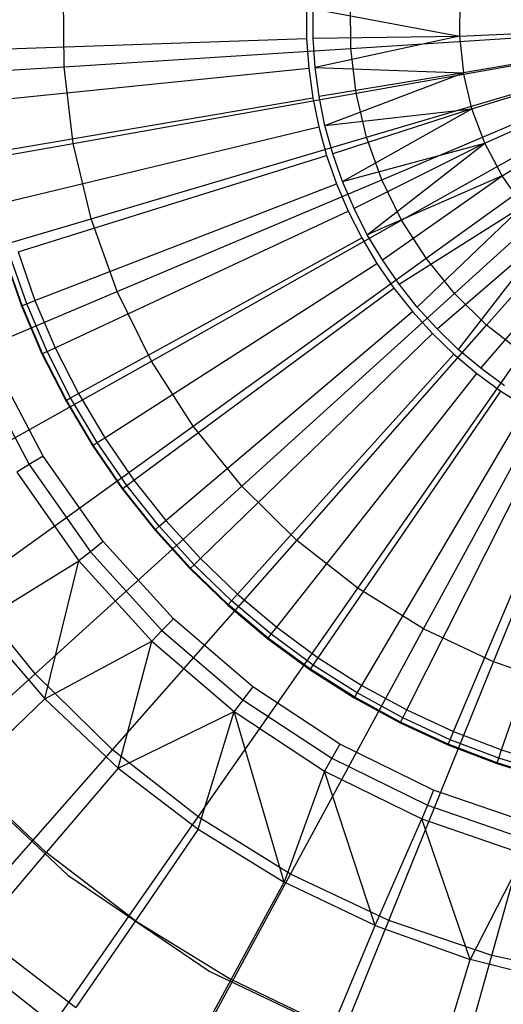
# Model space of a CAD drawing. Extents: x -91 to 91, y -91 to 262.
# Tile 160 of 256: x -7.01 to -2.39, y -9.39 to 0.03. Entities that reach past the tile are written whole.
import ezdxf

# ---------------------------------------------------------------- set-up
doc = ezdxf.new("R2010")
doc.units = 0
doc.header["$LTSCALE"] = 25.4
doc.layers.get('0').update_dxf_attribs({"linetype": 'CONTINUOUS'})

# ---------------------------------------------------------------- blocks, each defined once
blk = doc.blocks.new('ETE0_STL_1')
at = {"color": 0}
for p, q in [((-6.5862, -0.421, 242.7014), (-6.5919, 0.3191, 242.7014)), ((-6.5862, -0.421, 242.7014), (-6.5919, 0.3191, 242.7014)), ((-2.8001, 0.2239, 138.103), (-2.8061, -0.1288, 138.103)), ((-2.8001, 0.2239, 138.103), (-2.8061, -0.1288, 138.103)), ((-4.267, 0.1351, 138.2782), (-4.2665, -0.1502, 138.2782)), ((-4.2049, -0.148, 138.2463), (-4.2054, 0.1332, 138.2463)), ((-4.2054, 0.1332, 138.2463), (-2.8061, -0.1288, 138.103)), ((-4.2054, 0.1332, 138.2463), (-2.8061, -0.1288, 138.103)), ((-3.8453, -0.2458, 243.1006), (-3.8486, 0.1863, 243.1006)), ((-3.8453, -0.2458, 243.1006), (-3.8486, 0.1863, 243.1006)), ((-3.8453, -0.2458, 243.1006), (-1.1837, -0.0757, 243.2498)), ((-3.8453, -0.2458, 243.1006), (-1.1837, -0.0757, 243.2498)), ((-2.8061, -0.1288, 138.103), (-1.4042, -0.0645, 138.0211)), ((-2.8061, -0.1288, 138.103), (-1.4042, -0.0645, 138.0211)), ((-7.3564, -0.2589, 141.6751), (-4.2665, -0.1502, 138.2782)), ((-7.3564, -0.2589, 141.6751), (-4.2665, -0.1502, 138.2782)), ((-4.2665, -0.1502, 138.2782), (-4.2469, -0.4348, 138.2782)), ((-4.2049, -0.148, 138.2463), (-2.8061, -0.1288, 138.103)), ((-4.2049, -0.148, 138.2463), (-2.8061, -0.1288, 138.103)), ((-4.1857, -0.4285, 138.2463), (-4.2049, -0.148, 138.2463)), ((-2.8061, -0.1288, 138.103), (-4.1857, -0.4285, 138.2463)), ((-2.8061, -0.1288, 138.103), (-4.1857, -0.4285, 138.2463)), ((-2.8061, -0.1288, 138.103), (-2.7678, -0.4795, 138.103)), ((-2.8061, -0.1288, 138.103), (-2.7678, -0.4795, 138.103)), ((-6.5862, -0.421, 242.7014), (-3.8453, -0.2458, 243.1006)), ((-6.5862, -0.421, 242.7014), (-3.8453, -0.2458, 243.1006)), ((-3.7936, -0.6748, 243.1006), (-3.8453, -0.2458, 243.1006)), ((-3.7936, -0.6748, 243.1006), (-3.8453, -0.2458, 243.1006)), ((-3.7936, -0.6748, 243.1006), (-1.1678, -0.2077, 243.2498)), ((-3.7936, -0.6748, 243.1006), (-1.1678, -0.2077, 243.2498)), ((-1.385, -0.24, 138.0211), (-2.7678, -0.4795, 138.103)), ((-1.385, -0.24, 138.0211), (-2.7678, -0.4795, 138.103)), ((-3.6942, -1.0953, 243.1006), (-1.1372, -0.3372, 243.2498)), ((-3.6942, -1.0953, 243.1006), (-1.1372, -0.3372, 243.2498)), ((-9.2488, -0.5912, 242.0615), (-6.5862, -0.421, 242.7014)), ((-9.2488, -0.5912, 242.0615), (-6.5862, -0.421, 242.7014)), ((-7.3227, -0.7497, 141.6751), (-4.2469, -0.4348, 138.2782)), ((-7.3227, -0.7497, 141.6751), (-4.2469, -0.4348, 138.2782)), ((-6.4976, -1.1557, 242.7014), (-6.5862, -0.421, 242.7014)), ((-6.4976, -1.1557, 242.7014), (-6.5862, -0.421, 242.7014)), ((-4.2469, -0.4348, 138.2782), (-4.2084, -0.7175, 138.2782)), ((-4.1477, -0.7072, 138.2463), (-4.1857, -0.4285, 138.2463)), ((-4.1857, -0.4285, 138.2463), (-2.7678, -0.4795, 138.103)), ((-4.1857, -0.4285, 138.2463), (-2.7678, -0.4795, 138.103)), ((-3.5483, -1.502, 243.1006), (-1.0923, -0.4624, 243.2498)), ((-3.5483, -1.502, 243.1006), (-1.0923, -0.4624, 243.2498)), ((-2.6859, -0.8226, 138.103), (-1.344, -0.4116, 138.0211)), ((-2.6859, -0.8226, 138.103), (-1.344, -0.4116, 138.0211)), ((-2.7678, -0.4795, 138.103), (-4.1477, -0.7072, 138.2463)), ((-2.7678, -0.4795, 138.103), (-4.1477, -0.7072, 138.2463)), ((-4.0912, -0.9826, 138.2463), (-2.7678, -0.4795, 138.103)), ((-4.0912, -0.9826, 138.2463), (-2.7678, -0.4795, 138.103)), ((-2.6859, -0.8226, 138.103), (-2.7678, -0.4795, 138.103)), ((-2.6859, -0.8226, 138.103), (-2.7678, -0.4795, 138.103)), ((-3.3579, -1.8899, 243.1006), (-1.0337, -0.5818, 243.2498)), ((-3.3579, -1.8899, 243.1006), (-1.0337, -0.5818, 243.2498)), ((-2.5616, -1.1528, 138.103), (-1.2818, -0.5769, 138.0211)), ((-2.5616, -1.1528, 138.103), (-1.2818, -0.5769, 138.0211)), ((-7.2563, -1.2371, 141.6751), (-4.2084, -0.7175, 138.2782)), ((-7.2563, -1.2371, 141.6751), (-4.2084, -0.7175, 138.2782)), ((-6.4976, -1.1557, 242.7014), (-3.7936, -0.6748, 243.1006)), ((-6.4976, -1.1557, 242.7014), (-3.7936, -0.6748, 243.1006)), ((-4.2084, -0.7175, 138.2782), (-4.1511, -0.997, 138.2782)), ((-4.0912, -0.9826, 138.2463), (-4.1477, -0.7072, 138.2463)), ((-3.6942, -1.0953, 243.1006), (-3.7936, -0.6748, 243.1006)), ((-3.6942, -1.0953, 243.1006), (-3.7936, -0.6748, 243.1006)), ((-3.1251, -2.2539, 243.1006), (-0.962, -0.6938, 243.2498)), ((-3.1251, -2.2539, 243.1006), (-0.962, -0.6938, 243.2498)), ((-2.397, -1.4648, 138.103), (-1.1994, -0.733, 138.0211)), ((-2.397, -1.4648, 138.103), (-1.1994, -0.733, 138.0211)), ((-4.0912, -0.9826, 138.2463), (-2.6859, -0.8226, 138.103)), ((-4.0912, -0.9826, 138.2463), (-2.6859, -0.8226, 138.103)), ((-2.6859, -0.8226, 138.103), (-4.0164, -1.2537, 138.2463)), ((-2.6859, -0.8226, 138.103), (-4.0164, -1.2537, 138.2463)), ((-3.9237, -1.5191, 138.2463), (-2.6859, -0.8226, 138.103)), ((-3.9237, -1.5191, 138.2463), (-2.6859, -0.8226, 138.103)), ((-0.8783, -0.7972, 243.2498), (-2.8531, -2.5897, 243.1006)), ((-0.8783, -0.7972, 243.2498), (-2.8531, -2.5897, 243.1006)), ((-2.5616, -1.1528, 138.103), (-2.6859, -0.8226, 138.103)), ((-2.5616, -1.1528, 138.103), (-2.6859, -0.8226, 138.103)), ((-2.5452, -2.8928, 243.1006), (-0.7835, -0.8905, 243.2498)), ((-2.5452, -2.8928, 243.1006), (-0.7835, -0.8905, 243.2498)), ((-7.1574, -1.719, 141.6751), (-4.1511, -0.997, 138.2782)), ((-7.1574, -1.719, 141.6751), (-4.1511, -0.997, 138.2782)), ((-4.1511, -0.997, 138.2782), (-4.0752, -1.272, 138.2782)), ((-4.0164, -1.2537, 138.2463), (-4.0912, -0.9826, 138.2463)), ((-6.3274, -1.876, 242.7014), (-3.6942, -1.0953, 243.1006)), ((-6.3274, -1.876, 242.7014), (-3.6942, -1.0953, 243.1006)), ((-3.5483, -1.502, 243.1006), (-3.6942, -1.0953, 243.1006)), ((-3.5483, -1.502, 243.1006), (-3.6942, -1.0953, 243.1006)), ((-9.1244, -1.623, 242.0615), (-6.4976, -1.1557, 242.7014)), ((-9.1244, -1.623, 242.0615), (-6.4976, -1.1557, 242.7014)), ((-6.3274, -1.876, 242.7014), (-6.4976, -1.1557, 242.7014)), ((-6.3274, -1.876, 242.7014), (-6.4976, -1.1557, 242.7014)), ((-3.9237, -1.5191, 138.2463), (-2.5616, -1.1528, 138.103)), ((-3.9237, -1.5191, 138.2463), (-2.5616, -1.1528, 138.103)), ((-2.5616, -1.1528, 138.103), (-3.8135, -1.7778, 138.2463)), ((-2.5616, -1.1528, 138.103), (-3.8135, -1.7778, 138.2463)), ((-3.6862, -2.0286, 138.2463), (-2.5616, -1.1528, 138.103)), ((-3.6862, -2.0286, 138.2463), (-2.5616, -1.1528, 138.103)), ((-2.397, -1.4648, 138.103), (-2.5616, -1.1528, 138.103)), ((-2.397, -1.4648, 138.103), (-2.5616, -1.1528, 138.103)), ((-7.0266, -2.1933, 141.6751), (-4.0752, -1.272, 138.2782)), ((-7.0266, -2.1933, 141.6751), (-4.0752, -1.272, 138.2782)), ((-4.0752, -1.272, 138.2782), (-3.9812, -1.5414, 138.2782)), ((-3.9237, -1.5191, 138.2463), (-4.0164, -1.2537, 138.2463)), ((-6.0776, -2.5726, 242.7014), (-3.5483, -1.502, 243.1006)), ((-6.0776, -2.5726, 242.7014), (-3.5483, -1.502, 243.1006)), ((-2.397, -1.4648, 138.103), (-3.6862, -2.0286, 138.2463)), ((-2.397, -1.4648, 138.103), (-3.6862, -2.0286, 138.2463)), ((-3.3579, -1.8899, 243.1006), (-3.5483, -1.502, 243.1006)), ((-3.3579, -1.8899, 243.1006), (-3.5483, -1.502, 243.1006)), ((-3.5425, -2.2703, 138.2463), (-2.397, -1.4648, 138.103)), ((-3.5425, -2.2703, 138.2463), (-2.397, -1.4648, 138.103)), ((-2.1945, -1.7536, 138.103), (-2.397, -1.4648, 138.103)), ((-2.1945, -1.7536, 138.103), (-2.397, -1.4648, 138.103)), ((-6.8644, -2.6577, 141.6751), (-3.9812, -1.5414, 138.2782)), ((-6.8644, -2.6577, 141.6751), (-3.9812, -1.5414, 138.2782)), ((-3.9812, -1.5414, 138.2782), (-3.8693, -1.8039, 138.2782)), ((-3.8135, -1.7778, 138.2463), (-3.9237, -1.5191, 138.2463)), ((-3.6862, -2.0286, 138.2463), (-3.8135, -1.7778, 138.2463)), ((-3.383, -2.5018, 138.2463), (-2.1945, -1.7536, 138.103)), ((-3.383, -2.5018, 138.2463), (-2.1945, -1.7536, 138.103)), ((-3.2083, -2.7222, 138.2463), (-2.1945, -1.7536, 138.103)), ((-3.2083, -2.7222, 138.2463), (-2.1945, -1.7536, 138.103)), ((-8.8853, -2.6344, 242.0615), (-6.3274, -1.876, 242.7014)), ((-8.8853, -2.6344, 242.0615), (-6.3274, -1.876, 242.7014)), ((-6.6716, -3.1103, 141.6751), (-3.8693, -1.8039, 138.2782)), ((-6.6716, -3.1103, 141.6751), (-3.8693, -1.8039, 138.2782)), ((-6.0776, -2.5726, 242.7014), (-6.3274, -1.876, 242.7014)), ((-6.0776, -2.5726, 242.7014), (-6.3274, -1.876, 242.7014)), ((-3.8693, -1.8039, 138.2782), (-3.7402, -2.0583, 138.2782)), ((-5.7513, -3.2369, 242.7014), (-3.3579, -1.8899, 243.1006)), ((-5.7513, -3.2369, 242.7014), (-3.3579, -1.8899, 243.1006)), ((-3.1251, -2.2539, 243.1006), (-3.3579, -1.8899, 243.1006)), ((-3.1251, -2.2539, 243.1006), (-3.3579, -1.8899, 243.1006)), ((-6.4489, -3.5489, 141.6751), (-3.7402, -2.0583, 138.2782)), ((-6.4489, -3.5489, 141.6751), (-3.7402, -2.0583, 138.2782)), ((-3.7402, -2.0583, 138.2782), (-3.5944, -2.3035, 138.2782)), ((-3.5425, -2.2703, 138.2463), (-3.6862, -2.0286, 138.2463)), ((-3.0193, -2.9304, 138.2463), (-1.9574, -2.0148, 138.103)), ((-3.0193, -2.9304, 138.2463), (-1.9574, -2.0148, 138.103)), ((-1.9574, -2.0148, 138.103), (-2.8169, -3.1255, 138.2463)), ((-1.9574, -2.0148, 138.103), (-2.8169, -3.1255, 138.2463)), ((-7.1593, -2.2347, 142.2509), (-6.9941, -2.7079, 142.2509)), ((-7.1593, -2.2347, 142.2509), (-6.9941, -2.7079, 142.2509)), ((-6.9872, -2.7052, 142.0509), (-7.1523, -2.2325, 142.0509)), ((-6.9872, -2.7052, 142.0509), (-7.1523, -2.2325, 142.0509)), ((-6.9434, -2.6883, 141.8564), (-7.1075, -2.2185, 141.8564)), ((-6.9434, -2.6883, 141.8564), (-7.1075, -2.2185, 141.8564)), ((-7.0266, -2.1933, 141.6751), (-6.8644, -2.6577, 141.6751)), ((-7.0266, -2.1933, 141.6751), (-6.8644, -2.6577, 141.6751)), ((-5.3527, -3.8605, 242.7014), (-3.1251, -2.2539, 243.1006)), ((-5.3527, -3.8605, 242.7014), (-3.1251, -2.2539, 243.1006)), ((-2.8531, -2.5897, 243.1006), (-3.1251, -2.2539, 243.1006)), ((-2.8531, -2.5897, 243.1006), (-3.1251, -2.2539, 243.1006)), ((-2.6018, -3.3067, 138.2463), (-1.6894, -2.2443, 138.103)), ((-2.6018, -3.3067, 138.2463), (-1.6894, -2.2443, 138.103)), ((-6.1975, -3.9717, 141.6751), (-3.5944, -2.3035, 138.2782)), ((-6.1975, -3.9717, 141.6751), (-3.5944, -2.3035, 138.2782)), ((-3.5944, -2.3035, 138.2782), (-3.4325, -2.5384, 138.2782)), ((-3.383, -2.5018, 138.2463), (-3.5425, -2.2703, 138.2463)), ((-5.9184, -4.3768, 141.6751), (-3.4325, -2.5384, 138.2782)), ((-5.9184, -4.3768, 141.6751), (-3.4325, -2.5384, 138.2782)), ((-3.4325, -2.5384, 138.2782), (-3.2553, -2.762, 138.2782)), ((-3.2083, -2.7222, 138.2463), (-3.383, -2.5018, 138.2463)), ((-8.5345, -3.6127, 242.0615), (-6.0776, -2.5726, 242.7014)), ((-8.5345, -3.6127, 242.0615), (-6.0776, -2.5726, 242.7014)), ((-5.7513, -3.2369, 242.7014), (-6.0776, -2.5726, 242.7014)), ((-5.7513, -3.2369, 242.7014), (-6.0776, -2.5726, 242.7014)), ((-2.8531, -2.5897, 243.1006), (-4.8868, -4.4356, 242.7014)), ((-2.8531, -2.5897, 243.1006), (-4.8868, -4.4356, 242.7014)), ((-2.5452, -2.8928, 243.1006), (-2.8531, -2.5897, 243.1006)), ((-2.5452, -2.8928, 243.1006), (-2.8531, -2.5897, 243.1006)), ((-6.9941, -2.7079, 142.2509), (-6.9872, -2.7052, 142.0509)), ((-6.9941, -2.7079, 142.2509), (-6.9872, -2.7052, 142.0509)), ((-6.9941, -2.7079, 142.2509), (-6.7976, -3.169, 142.2509)), ((-6.9941, -2.7079, 142.2509), (-6.7976, -3.169, 142.2509)), ((-6.9872, -2.7052, 142.0509), (-6.9434, -2.6883, 141.8564)), ((-6.9872, -2.7052, 142.0509), (-6.9434, -2.6883, 141.8564)), ((-6.7909, -3.1659, 142.0509), (-6.9872, -2.7052, 142.0509)), ((-6.7909, -3.1659, 142.0509), (-6.9872, -2.7052, 142.0509)), ((-6.9434, -2.6883, 141.8564), (-6.8644, -2.6577, 141.6751)), ((-6.9434, -2.6883, 141.8564), (-6.8644, -2.6577, 141.6751)), ((-6.7484, -3.1461, 141.8564), (-6.9434, -2.6883, 141.8564)), ((-6.7484, -3.1461, 141.8564), (-6.9434, -2.6883, 141.8564)), ((-6.8644, -2.6577, 141.6751), (-6.6716, -3.1103, 141.6751)), ((-6.8644, -2.6577, 141.6751), (-6.6716, -3.1103, 141.6751)), ((-3.0193, -2.9304, 138.2463), (-3.2083, -2.7222, 138.2463)), ((-5.6128, -4.7623, 141.6751), (-3.2553, -2.762, 138.2782)), ((-5.6128, -4.7623, 141.6751), (-3.2553, -2.762, 138.2782)), ((-3.2553, -2.762, 138.2782), (-3.0635, -2.9733, 138.2782)), ((-4.3595, -4.9548, 242.7014), (-2.5452, -2.8928, 243.1006)), ((-4.3595, -4.9548, 242.7014), (-2.5452, -2.8928, 243.1006)), ((-2.2053, -3.1596, 243.1006), (-2.5452, -2.8928, 243.1006)), ((-2.2053, -3.1596, 243.1006), (-2.5452, -2.8928, 243.1006)), ((-5.2822, -5.1266, 141.6751), (-3.0635, -2.9733, 138.2782)), ((-5.2822, -5.1266, 141.6751), (-3.0635, -2.9733, 138.2782)), ((-3.0635, -2.9733, 138.2782), (-2.8581, -3.1713, 138.2782)), ((-2.8169, -3.1255, 138.2463), (-3.0193, -2.9304, 138.2463)), ((-6.7976, -3.169, 142.2509), (-6.7909, -3.1659, 142.0509)), ((-6.7976, -3.169, 142.2509), (-6.7909, -3.1659, 142.0509)), ((-6.7976, -3.169, 142.2509), (-6.5708, -3.616, 142.2509)), ((-6.7976, -3.169, 142.2509), (-6.5708, -3.616, 142.2509)), ((-6.7909, -3.1659, 142.0509), (-6.7484, -3.1461, 141.8564)), ((-6.7909, -3.1659, 142.0509), (-6.7484, -3.1461, 141.8564)), ((-6.5643, -3.6124, 142.0509), (-6.7909, -3.1659, 142.0509)), ((-6.5643, -3.6124, 142.0509), (-6.7909, -3.1659, 142.0509)), ((-6.7484, -3.1461, 141.8564), (-6.6716, -3.1103, 141.6751)), ((-6.7484, -3.1461, 141.8564), (-6.6716, -3.1103, 141.6751)), ((-6.5232, -3.5898, 141.8564), (-6.7484, -3.1461, 141.8564)), ((-6.5232, -3.5898, 141.8564), (-6.7484, -3.1461, 141.8564)), ((-6.6716, -3.1103, 141.6751), (-6.4489, -3.5489, 141.6751)), ((-6.6716, -3.1103, 141.6751), (-6.4489, -3.5489, 141.6751)), ((-4.928, -5.468, 141.6751), (-2.8581, -3.1713, 138.2782)), ((-4.928, -5.468, 141.6751), (-2.8581, -3.1713, 138.2782)), ((-3.7773, -5.4118, 242.7014), (-2.2053, -3.1596, 243.1006)), ((-3.7773, -5.4118, 242.7014), (-2.2053, -3.1596, 243.1006)), ((-2.8581, -3.1713, 138.2782), (-2.6399, -3.3551, 138.2782)), ((-2.6018, -3.3067, 138.2463), (-2.8169, -3.1255, 138.2463)), ((-8.0763, -4.5455, 242.0615), (-5.7513, -3.2369, 242.7014)), ((-8.0763, -4.5455, 242.0615), (-5.7513, -3.2369, 242.7014)), ((-6.785, -4.1462, 142.2509), (-7.2511, -3.2632, 142.2509)), ((-6.785, -4.1462, 142.2509), (-7.2511, -3.2632, 142.2509)), ((-5.3527, -3.8605, 242.7014), (-5.7513, -3.2369, 242.7014)), ((-5.3527, -3.8605, 242.7014), (-5.7513, -3.2369, 242.7014)), ((-7.3938, -3.3274, 142.276), (-6.9185, -4.2278, 142.276)), ((-7.3938, -3.3274, 142.276), (-6.9185, -4.2278, 142.276)), ((-4.5518, -5.7849, 141.6751), (-2.6399, -3.3551, 138.2782)), ((-4.5518, -5.7849, 141.6751), (-2.6399, -3.3551, 138.2782)), ((-3.1476, -5.8007, 242.7014), (-1.8377, -3.3867, 243.1006)), ((-3.1476, -5.8007, 242.7014), (-1.8377, -3.3867, 243.1006)), ((-2.6399, -3.3551, 138.2782), (-2.4099, -3.5239, 138.2782)), ((-2.3751, -3.4731, 138.2463), (-2.6018, -3.3067, 138.2463)), ((-6.5232, -3.5898, 141.8564), (-6.4489, -3.5489, 141.6751)), ((-6.5232, -3.5898, 141.8564), (-6.4489, -3.5489, 141.6751)), ((-6.4489, -3.5489, 141.6751), (-6.1975, -3.9717, 141.6751)), ((-6.4489, -3.5489, 141.6751), (-6.1975, -3.9717, 141.6751)), ((-4.1552, -6.076, 141.6751), (-2.4099, -3.5239, 138.2782)), ((-4.1552, -6.076, 141.6751), (-2.4099, -3.5239, 138.2782)), ((-2.4784, -6.1166, 242.7014), (-1.447, -3.5711, 243.1006)), ((-2.4784, -6.1166, 242.7014), (-1.447, -3.5711, 243.1006)), ((-2.4099, -3.5239, 138.2782), (-2.1691, -3.677, 138.2782)), ((-6.5708, -3.616, 142.2509), (-6.5643, -3.6124, 142.0509)), ((-6.5708, -3.616, 142.2509), (-6.5643, -3.6124, 142.0509)), ((-6.5708, -3.616, 142.2509), (-6.3146, -4.0468, 142.2509)), ((-6.5708, -3.616, 142.2509), (-6.3146, -4.0468, 142.2509)), ((-6.5643, -3.6124, 142.0509), (-6.5232, -3.5898, 141.8564)), ((-6.5643, -3.6124, 142.0509), (-6.5232, -3.5898, 141.8564)), ((-6.3084, -4.0428, 142.0509), (-6.5643, -3.6124, 142.0509)), ((-6.3084, -4.0428, 142.0509), (-6.5643, -3.6124, 142.0509)), ((-6.2688, -4.0175, 141.8564), (-6.5232, -3.5898, 141.8564)), ((-6.2688, -4.0175, 141.8564), (-6.5232, -3.5898, 141.8564)), ((-3.7401, -6.34, 141.6751), (-2.1691, -3.677, 138.2782)), ((-3.7401, -6.34, 141.6751), (-2.1691, -3.677, 138.2782)), ((-7.5166, -5.4212, 242.0615), (-5.3527, -3.8605, 242.7014)), ((-7.5166, -5.4212, 242.0615), (-5.3527, -3.8605, 242.7014)), ((-4.8868, -4.4356, 242.7014), (-5.3527, -3.8605, 242.7014)), ((-4.8868, -4.4356, 242.7014), (-5.3527, -3.8605, 242.7014)), ((-3.3083, -6.5756, 141.6751), (-1.9187, -3.8137, 138.2782)), ((-3.3083, -6.5756, 141.6751), (-1.9187, -3.8137, 138.2782)), ((-2.8617, -6.7819, 141.6751), (-1.6597, -3.9333, 138.2782)), ((-2.8617, -6.7819, 141.6751), (-1.6597, -3.9333, 138.2782)), ((-6.3146, -4.0468, 142.2509), (-6.3084, -4.0428, 142.0509)), ((-6.3146, -4.0468, 142.2509), (-6.3084, -4.0428, 142.0509)), ((-6.3146, -4.0468, 142.2509), (-6.0302, -4.4595, 142.2509)), ((-6.3146, -4.0468, 142.2509), (-6.0302, -4.4595, 142.2509)), ((-6.3084, -4.0428, 142.0509), (-6.2688, -4.0175, 141.8564)), ((-6.3084, -4.0428, 142.0509), (-6.2688, -4.0175, 141.8564)), ((-6.0243, -4.4551, 142.0509), (-6.3084, -4.0428, 142.0509)), ((-6.0243, -4.4551, 142.0509), (-6.3084, -4.0428, 142.0509)), ((-6.2688, -4.0175, 141.8564), (-6.1975, -3.9717, 141.6751)), ((-6.2688, -4.0175, 141.8564), (-6.1975, -3.9717, 141.6751)), ((-5.9865, -4.4272, 141.8564), (-6.2688, -4.0175, 141.8564)), ((-5.9865, -4.4272, 141.8564), (-6.2688, -4.0175, 141.8564)), ((-6.1975, -3.9717, 141.6751), (-5.9184, -4.3768, 141.6751)), ((-6.1975, -3.9717, 141.6751), (-5.9184, -4.3768, 141.6751)), ((-2.4023, -6.9579, 141.6751), (-1.3933, -4.0354, 138.2782)), ((-2.4023, -6.9579, 141.6751), (-1.3933, -4.0354, 138.2782)), ((-6.9185, -4.2278, 142.276), (-7.0386, -4.3012, 142.3489)), ((-6.9185, -4.2278, 142.276), (-7.0386, -4.3012, 142.3489)), ((-6.785, -4.1462, 142.2509), (-6.9185, -4.2278, 142.276)), ((-6.785, -4.1462, 142.2509), (-6.9185, -4.2278, 142.276)), ((-6.9185, -4.2278, 142.276), (-6.3341, -5.0616, 142.276)), ((-6.9185, -4.2278, 142.276), (-6.3341, -5.0616, 142.276)), ((-6.2118, -4.9639, 142.2509), (-6.785, -4.1462, 142.2509)), ((-6.2118, -4.9639, 142.2509), (-6.785, -4.1462, 142.2509)), ((-7.0386, -4.3012, 142.3489), (-6.444, -5.1495, 142.3489)), ((-7.0386, -4.3012, 142.3489), (-6.444, -5.1495, 142.3489)), ((-6.0243, -4.4551, 142.0509), (-5.9865, -4.4272, 141.8564)), ((-6.0243, -4.4551, 142.0509), (-5.9865, -4.4272, 141.8564)), ((-5.9865, -4.4272, 141.8564), (-5.9184, -4.3768, 141.6751)), ((-5.9865, -4.4272, 141.8564), (-5.9184, -4.3768, 141.6751)), ((-5.6774, -4.8172, 141.8564), (-5.9865, -4.4272, 141.8564)), ((-5.6774, -4.8172, 141.8564), (-5.9865, -4.4272, 141.8564)), ((-5.9184, -4.3768, 141.6751), (-5.6128, -4.7623, 141.6751)), ((-5.9184, -4.3768, 141.6751), (-5.6128, -4.7623, 141.6751)), ((-4.8868, -4.4356, 242.7014), (-6.8624, -6.2287, 242.0615)), ((-4.8868, -4.4356, 242.7014), (-6.8624, -6.2287, 242.0615)), ((-6.0302, -4.4595, 142.2509), (-6.0243, -4.4551, 142.0509)), ((-6.0302, -4.4595, 142.2509), (-6.0243, -4.4551, 142.0509)), ((-6.0302, -4.4595, 142.2509), (-5.7188, -4.8523, 142.2509)), ((-6.0302, -4.4595, 142.2509), (-5.7188, -4.8523, 142.2509)), ((-5.7132, -4.8475, 142.0509), (-6.0243, -4.4551, 142.0509)), ((-5.7132, -4.8475, 142.0509), (-6.0243, -4.4551, 142.0509)), ((-4.3595, -4.9548, 242.7014), (-4.8868, -4.4356, 242.7014)), ((-4.3595, -4.9548, 242.7014), (-4.8868, -4.4356, 242.7014)), ((-5.6774, -4.8172, 141.8564), (-5.6128, -4.7623, 141.6751)), ((-5.6774, -4.8172, 141.8564), (-5.6128, -4.7623, 141.6751)), ((-5.6128, -4.7623, 141.6751), (-5.2822, -5.1266, 141.6751)), ((-5.6128, -4.7623, 141.6751), (-5.2822, -5.1266, 141.6751)), ((-5.7188, -4.8523, 142.2509), (-5.7132, -4.8475, 142.0509)), ((-5.7188, -4.8523, 142.2509), (-5.7132, -4.8475, 142.0509)), ((-5.7188, -4.8523, 142.2509), (-5.382, -5.2234, 142.2509)), ((-5.7188, -4.8523, 142.2509), (-5.382, -5.2234, 142.2509)), ((-5.7132, -4.8475, 142.0509), (-5.6774, -4.8172, 141.8564)), ((-5.7132, -4.8475, 142.0509), (-5.6774, -4.8172, 141.8564)), ((-5.3767, -5.2183, 142.0509), (-5.7132, -4.8475, 142.0509)), ((-5.3767, -5.2183, 142.0509), (-5.7132, -4.8475, 142.0509)), ((-5.343, -5.1856, 141.8564), (-5.6774, -4.8172, 141.8564)), ((-5.343, -5.1856, 141.8564), (-5.6774, -4.8172, 141.8564)), ((-6.2118, -4.9639, 142.2509), (-6.3341, -5.0616, 142.276)), ((-6.2118, -4.9639, 142.2509), (-6.3341, -5.0616, 142.276)), ((-5.5407, -5.7033, 142.2509), (-6.2118, -4.9639, 142.2509)), ((-5.5407, -5.7033, 142.2509), (-6.2118, -4.9639, 142.2509)), ((-6.1218, -6.9579, 242.0615), (-4.3595, -4.9548, 242.7014)), ((-6.1218, -6.9579, 242.0615), (-4.3595, -4.9548, 242.7014)), ((-3.7773, -5.4118, 242.7014), (-4.3595, -4.9548, 242.7014)), ((-3.7773, -5.4118, 242.7014), (-4.3595, -4.9548, 242.7014)), ((-6.3341, -5.0616, 142.276), (-6.444, -5.1495, 142.3489)), ((-6.3341, -5.0616, 142.276), (-6.444, -5.1495, 142.3489)), ((-6.3341, -5.0616, 142.276), (-5.6497, -5.8156, 142.276)), ((-6.3341, -5.0616, 142.276), (-5.6497, -5.8156, 142.276)), ((-7.3983, -5.7392, 143.2243), (-6.444, -5.1495, 142.3489)), ((-7.3983, -5.7392, 143.2243), (-6.444, -5.1495, 142.3489)), ((-6.769, -6.4695, 143.2243), (-6.444, -5.1495, 142.3489)), ((-6.769, -6.4695, 143.2243), (-6.444, -5.1495, 142.3489)), ((-6.444, -5.1495, 142.3489), (-5.7478, -5.9165, 142.3489)), ((-6.444, -5.1495, 142.3489), (-5.7478, -5.9165, 142.3489)), ((-5.343, -5.1856, 141.8564), (-5.2822, -5.1266, 141.6751)), ((-5.343, -5.1856, 141.8564), (-5.2822, -5.1266, 141.6751)), ((-5.2822, -5.1266, 141.6751), (-4.928, -5.468, 141.6751)), ((-5.2822, -5.1266, 141.6751), (-4.928, -5.468, 141.6751)), ((-5.382, -5.2234, 142.2509), (-5.3767, -5.2183, 142.0509)), ((-5.382, -5.2234, 142.2509), (-5.3767, -5.2183, 142.0509)), ((-5.382, -5.2234, 142.2509), (-5.0211, -5.5713, 142.2509)), ((-5.382, -5.2234, 142.2509), (-5.0211, -5.5713, 142.2509)), ((-5.3767, -5.2183, 142.0509), (-5.343, -5.1856, 141.8564)), ((-5.3767, -5.2183, 142.0509), (-5.343, -5.1856, 141.8564)), ((-5.0162, -5.5658, 142.0509), (-5.3767, -5.2183, 142.0509)), ((-5.0162, -5.5658, 142.0509), (-5.3767, -5.2183, 142.0509)), ((-4.9847, -5.5309, 141.8564), (-5.343, -5.1856, 141.8564)), ((-4.9847, -5.5309, 141.8564), (-5.343, -5.1856, 141.8564)), ((-6.8624, -6.2287, 242.0615), (-7.5166, -5.4212, 242.0615)), ((-6.8624, -6.2287, 242.0615), (-7.5166, -5.4212, 242.0615)), ((-5.3043, -7.5996, 242.0615), (-3.7773, -5.4118, 242.7014)), ((-5.3043, -7.5996, 242.0615), (-3.7773, -5.4118, 242.7014)), ((-3.1476, -5.8007, 242.7014), (-3.7773, -5.4118, 242.7014)), ((-3.1476, -5.8007, 242.7014), (-3.7773, -5.4118, 242.7014)), ((-5.0162, -5.5658, 142.0509), (-4.9847, -5.5309, 141.8564)), ((-5.0162, -5.5658, 142.0509), (-4.9847, -5.5309, 141.8564)), ((-4.9847, -5.5309, 141.8564), (-4.928, -5.468, 141.6751)), ((-4.9847, -5.5309, 141.8564), (-4.928, -5.468, 141.6751)), ((-4.6042, -5.8515, 141.8564), (-4.9847, -5.5309, 141.8564)), ((-4.6042, -5.8515, 141.8564), (-4.9847, -5.5309, 141.8564)), ((-4.928, -5.468, 141.6751), (-4.5518, -5.7849, 141.6751)), ((-4.928, -5.468, 141.6751), (-4.5518, -5.7849, 141.6751)), ((-5.0211, -5.5713, 142.2509), (-5.0162, -5.5658, 142.0509)), ((-5.0211, -5.5713, 142.2509), (-5.0162, -5.5658, 142.0509)), ((-5.0211, -5.5713, 142.2509), (-4.6377, -5.8942, 142.2509)), ((-5.0211, -5.5713, 142.2509), (-4.6377, -5.8942, 142.2509)), ((-4.6332, -5.8884, 142.0509), (-5.0162, -5.5658, 142.0509)), ((-4.6332, -5.8884, 142.0509), (-5.0162, -5.5658, 142.0509)), ((-7.3983, -5.7392, 143.2243), (-6.769, -6.4695, 143.2243)), ((-7.3983, -5.7392, 143.2243), (-6.769, -6.4695, 143.2243)), ((-5.5407, -5.7033, 142.2509), (-5.6497, -5.8156, 142.276)), ((-5.5407, -5.7033, 142.2509), (-5.6497, -5.8156, 142.276)), ((-4.7822, -6.3528, 142.2509), (-5.5407, -5.7033, 142.2509)), ((-4.7822, -6.3528, 142.2509), (-5.5407, -5.7033, 142.2509)), ((-5.6497, -5.8156, 142.276), (-5.7478, -5.9165, 142.3489)), ((-5.6497, -5.8156, 142.276), (-5.7478, -5.9165, 142.3489)), ((-5.6497, -5.8156, 142.276), (-4.8763, -6.4778, 142.276)), ((-5.6497, -5.8156, 142.276), (-4.8763, -6.4778, 142.276)), ((-4.6042, -5.8515, 141.8564), (-4.5518, -5.7849, 141.6751)), ((-4.6042, -5.8515, 141.8564), (-4.5518, -5.7849, 141.6751)), ((-4.5518, -5.7849, 141.6751), (-4.1552, -6.076, 141.6751)), ((-4.5518, -5.7849, 141.6751), (-4.1552, -6.076, 141.6751)), ((-4.4201, -8.1457, 242.0615), (-3.1476, -5.8007, 242.7014)), ((-4.4201, -8.1457, 242.0615), (-3.1476, -5.8007, 242.7014)), ((-2.4784, -6.1166, 242.7014), (-3.1476, -5.8007, 242.7014)), ((-2.4784, -6.1166, 242.7014), (-3.1476, -5.8007, 242.7014)), ((-6.769, -6.4695, 143.2243), (-5.7478, -5.9165, 142.3489)), ((-6.769, -6.4695, 143.2243), (-5.7478, -5.9165, 142.3489)), ((-6.0679, -7.1312, 143.2243), (-5.7478, -5.9165, 142.3489)), ((-6.0679, -7.1312, 143.2243), (-5.7478, -5.9165, 142.3489)), ((-5.7478, -5.9165, 142.3489), (-4.9609, -6.5903, 142.3489)), ((-5.7478, -5.9165, 142.3489), (-4.9609, -6.5903, 142.3489)), ((-4.6377, -5.8942, 142.2509), (-4.6332, -5.8884, 142.0509)), ((-4.6377, -5.8942, 142.2509), (-4.6332, -5.8884, 142.0509)), ((-4.6377, -5.8942, 142.2509), (-4.2337, -6.1908, 142.2509)), ((-4.6377, -5.8942, 142.2509), (-4.2337, -6.1908, 142.2509)), ((-4.6332, -5.8884, 142.0509), (-4.6042, -5.8515, 141.8564)), ((-4.6332, -5.8884, 142.0509), (-4.6042, -5.8515, 141.8564)), ((-4.2295, -6.1847, 142.0509), (-4.6332, -5.8884, 142.0509)), ((-4.2295, -6.1847, 142.0509), (-4.6332, -5.8884, 142.0509)), ((-4.203, -6.146, 141.8564), (-4.6042, -5.8515, 141.8564)), ((-4.203, -6.146, 141.8564), (-4.6042, -5.8515, 141.8564)), ((-4.203, -6.146, 141.8564), (-4.1552, -6.076, 141.6751)), ((-4.203, -6.146, 141.8564), (-4.1552, -6.076, 141.6751)), ((-4.1552, -6.076, 141.6751), (-3.7401, -6.34, 141.6751)), ((-4.1552, -6.076, 141.6751), (-3.7401, -6.34, 141.6751)), ((-3.4803, -8.5893, 242.0615), (-2.4784, -6.1166, 242.7014)), ((-3.4803, -8.5893, 242.0615), (-2.4784, -6.1166, 242.7014)), ((-1.7779, -6.3556, 242.7014), (-2.4784, -6.1166, 242.7014)), ((-1.7779, -6.3556, 242.7014), (-2.4784, -6.1166, 242.7014)), ((-4.2337, -6.1908, 142.2509), (-4.2295, -6.1847, 142.0509)), ((-4.2337, -6.1908, 142.2509), (-4.2295, -6.1847, 142.0509)), ((-4.2337, -6.1908, 142.2509), (-3.8107, -6.4597, 142.2509)), ((-4.2337, -6.1908, 142.2509), (-3.8107, -6.4597, 142.2509)), ((-4.2295, -6.1847, 142.0509), (-4.203, -6.146, 141.8564)), ((-4.2295, -6.1847, 142.0509), (-4.203, -6.146, 141.8564)), ((-3.807, -6.4534, 142.0509), (-4.2295, -6.1847, 142.0509)), ((-3.807, -6.4534, 142.0509), (-4.2295, -6.1847, 142.0509)), ((-3.7831, -6.413, 141.8564), (-4.203, -6.146, 141.8564)), ((-3.7831, -6.413, 141.8564), (-4.203, -6.146, 141.8564)), ((-6.8624, -6.2287, 242.0615), (-8.7533, -7.945, 241.1953)), ((-6.8624, -6.2287, 242.0615), (-8.7533, -7.945, 241.1953)), ((-6.1218, -6.9579, 242.0615), (-6.8624, -6.2287, 242.0615)), ((-6.1218, -6.9579, 242.0615), (-6.8624, -6.2287, 242.0615)), ((-4.7822, -6.3528, 142.2509), (-4.8763, -6.4778, 142.276)), ((-4.7822, -6.3528, 142.2509), (-4.8763, -6.4778, 142.276)), ((-3.9483, -6.9021, 142.2509), (-4.7822, -6.3528, 142.2509)), ((-3.9483, -6.9021, 142.2509), (-4.7822, -6.3528, 142.2509)), ((-3.7831, -6.413, 141.8564), (-3.7401, -6.34, 141.6751)), ((-3.7831, -6.413, 141.8564), (-3.7401, -6.34, 141.6751)), ((-3.7401, -6.34, 141.6751), (-3.3083, -6.5756, 141.6751)), ((-3.7401, -6.34, 141.6751), (-3.3083, -6.5756, 141.6751)), ((-2.4967, -8.925, 242.0615), (-1.7779, -6.3556, 242.7014)), ((-2.4967, -8.925, 242.0615), (-1.7779, -6.3556, 242.7014)), ((-6.769, -6.4695, 143.2243), (-7.5366, -7.2032, 144.163)), ((-6.769, -6.4695, 143.2243), (-7.5366, -7.2032, 144.163)), ((-6.769, -6.4695, 143.2243), (-6.0679, -7.1312, 143.2243)), ((-6.769, -6.4695, 143.2243), (-6.0679, -7.1312, 143.2243)), ((-4.8763, -6.4778, 142.276), (-4.9609, -6.5903, 142.3489)), ((-4.8763, -6.4778, 142.276), (-4.9609, -6.5903, 142.3489)), ((-4.8763, -6.4778, 142.276), (-4.026, -7.0379, 142.276)), ((-4.8763, -6.4778, 142.276), (-4.026, -7.0379, 142.276)), ((-3.8107, -6.4597, 142.2509), (-3.807, -6.4534, 142.0509)), ((-3.8107, -6.4597, 142.2509), (-3.807, -6.4534, 142.0509)), ((-3.8107, -6.4597, 142.2509), (-3.3708, -6.6998, 142.2509)), ((-3.8107, -6.4597, 142.2509), (-3.3708, -6.6998, 142.2509)), ((-3.807, -6.4534, 142.0509), (-3.7831, -6.413, 141.8564)), ((-3.807, -6.4534, 142.0509), (-3.7831, -6.413, 141.8564)), ((-3.3675, -6.6933, 142.0509), (-3.807, -6.4534, 142.0509)), ((-3.3675, -6.6933, 142.0509), (-3.807, -6.4534, 142.0509)), ((-3.3464, -6.6513, 141.8564), (-3.7831, -6.413, 141.8564)), ((-3.3464, -6.6513, 141.8564), (-3.7831, -6.413, 141.8564)), ((-6.0679, -7.1312, 143.2243), (-4.9609, -6.5903, 142.3489)), ((-6.0679, -7.1312, 143.2243), (-4.9609, -6.5903, 142.3489)), ((-5.3025, -7.7173, 143.2243), (-4.9609, -6.5903, 142.3489)), ((-5.3025, -7.7173, 143.2243), (-4.9609, -6.5903, 142.3489)), ((-4.9609, -6.5903, 142.3489), (-4.0959, -7.1601, 142.3489)), ((-4.4809, -8.2216, 143.2243), (-4.9609, -6.5903, 142.3489)), ((-4.4809, -8.2216, 143.2243), (-4.9609, -6.5903, 142.3489)), ((-4.9609, -6.5903, 142.3489), (-4.0959, -7.1601, 142.3489)), ((-3.3464, -6.6513, 141.8564), (-3.3083, -6.5756, 141.6751)), ((-3.3464, -6.6513, 141.8564), (-3.3083, -6.5756, 141.6751)), ((-3.3083, -6.5756, 141.6751), (-2.8617, -6.7819, 141.6751)), ((-3.3083, -6.5756, 141.6751), (-2.8617, -6.7819, 141.6751)), ((-3.3675, -6.6933, 142.0509), (-3.3464, -6.6513, 141.8564)), ((-3.3675, -6.6933, 142.0509), (-3.3464, -6.6513, 141.8564)), ((-2.8946, -6.86, 141.8564), (-3.3464, -6.6513, 141.8564)), ((-2.8946, -6.86, 141.8564), (-3.3464, -6.6513, 141.8564)), ((-3.3708, -6.6998, 142.2509), (-3.3675, -6.6933, 142.0509)), ((-3.3708, -6.6998, 142.2509), (-3.3675, -6.6933, 142.0509)), ((-3.3708, -6.6998, 142.2509), (-2.9157, -6.91, 142.2509)), ((-3.3708, -6.6998, 142.2509), (-2.9157, -6.91, 142.2509)), ((-2.9129, -6.9033, 142.0509), (-3.3675, -6.6933, 142.0509)), ((-2.9129, -6.9033, 142.0509), (-3.3675, -6.6933, 142.0509)), ((-2.8946, -6.86, 141.8564), (-2.8617, -6.7819, 141.6751)), ((-2.8946, -6.86, 141.8564), (-2.8617, -6.7819, 141.6751)), ((-2.8617, -6.7819, 141.6751), (-2.4023, -6.9579, 141.6751)), ((-2.8617, -6.7819, 141.6751), (-2.4023, -6.9579, 141.6751)), ((-2.9129, -6.9033, 142.0509), (-2.8946, -6.86, 141.8564)), ((-2.9129, -6.9033, 142.0509), (-2.8946, -6.86, 141.8564)), ((-2.43, -7.038, 141.8564), (-2.8946, -6.86, 141.8564)), ((-2.43, -7.038, 141.8564), (-2.8946, -6.86, 141.8564)), ((-7.8087, -8.8751, 241.1953), (-6.1218, -6.9579, 242.0615)), ((-7.8087, -8.8751, 241.1953), (-6.1218, -6.9579, 242.0615)), ((-5.3043, -7.5996, 242.0615), (-6.1218, -6.9579, 242.0615)), ((-5.3043, -7.5996, 242.0615), (-6.1218, -6.9579, 242.0615)), ((-3.9483, -6.9021, 142.2509), (-4.026, -7.0379, 142.276)), ((-3.9483, -6.9021, 142.2509), (-4.026, -7.0379, 142.276)), ((-3.0521, -7.3425, 142.2509), (-3.9483, -6.9021, 142.2509)), ((-3.0521, -7.3425, 142.2509), (-3.9483, -6.9021, 142.2509)), ((-2.9157, -6.91, 142.2509), (-2.9129, -6.9033, 142.0509)), ((-2.9157, -6.91, 142.2509), (-2.9129, -6.9033, 142.0509)), ((-2.9157, -6.91, 142.2509), (-2.4477, -7.0893, 142.2509)), ((-2.9157, -6.91, 142.2509), (-2.4477, -7.0893, 142.2509)), ((-2.4453, -7.0824, 142.0509), (-2.9129, -6.9033, 142.0509)), ((-2.4453, -7.0824, 142.0509), (-2.9129, -6.9033, 142.0509)), ((-2.43, -7.038, 141.8564), (-2.4023, -6.9579, 141.6751)), ((-2.43, -7.038, 141.8564), (-2.4023, -6.9579, 141.6751)), ((-2.4023, -6.9579, 141.6751), (-1.9322, -7.1028, 141.6751)), ((-2.4023, -6.9579, 141.6751), (-1.9322, -7.1028, 141.6751)), ((-7.7451, -7.0299, 158.927), (-6.55, -8.1549, 158.927)), ((-7.7451, -7.0299, 158.927), (-6.55, -8.1549, 158.927)), ((-7.7451, -7.0299, 165.2509), (-6.55, -8.1549, 165.2509)), ((-7.7451, -7.0299, 165.2509), (-6.55, -8.1549, 165.2509)), ((-4.026, -7.0379, 142.276), (-4.0959, -7.1601, 142.3489)), ((-4.026, -7.0379, 142.276), (-4.0959, -7.1601, 142.3489)), ((-4.026, -7.0379, 142.276), (-3.1121, -7.487, 142.276)), ((-4.026, -7.0379, 142.276), (-3.1121, -7.487, 142.276)), ((-2.4453, -7.0824, 142.0509), (-2.43, -7.038, 141.8564)), ((-2.4453, -7.0824, 142.0509), (-2.43, -7.038, 141.8564)), ((-1.9544, -7.1846, 141.8564), (-2.43, -7.038, 141.8564)), ((-1.9544, -7.1846, 141.8564), (-2.43, -7.038, 141.8564)), ((-6.0679, -7.1312, 143.2243), (-6.756, -7.9399, 144.163)), ((-6.0679, -7.1312, 143.2243), (-6.756, -7.9399, 144.163)), ((-6.0679, -7.1312, 143.2243), (-5.3025, -7.7173, 143.2243)), ((-6.0679, -7.1312, 143.2243), (-5.3025, -7.7173, 143.2243)), ((-2.4477, -7.0893, 142.2509), (-2.4453, -7.0824, 142.0509)), ((-2.4477, -7.0893, 142.2509), (-2.4453, -7.0824, 142.0509)), ((-2.4477, -7.0893, 142.2509), (-1.9687, -7.237, 142.2509)), ((-2.4477, -7.0893, 142.2509), (-1.9687, -7.237, 142.2509)), ((-1.9668, -7.2299, 142.0509), (-2.4453, -7.0824, 142.0509)), ((-1.9668, -7.2299, 142.0509), (-2.4453, -7.0824, 142.0509)), ((-6.756, -7.9399, 144.163), (-7.5366, -7.2032, 144.163)), ((-6.756, -7.9399, 144.163), (-7.5366, -7.2032, 144.163)), ((-4.0959, -7.1601, 142.3489), (-4.4809, -8.2216, 143.2243)), ((-4.0959, -7.1601, 142.3489), (-4.4809, -8.2216, 143.2243)), ((-3.6118, -8.6388, 143.2243), (-4.0959, -7.1601, 142.3489)), ((-4.0959, -7.1601, 142.3489), (-3.1662, -7.617, 142.3489)), ((-3.6118, -8.6388, 143.2243), (-4.0959, -7.1601, 142.3489)), ((-4.0959, -7.1601, 142.3489), (-3.1662, -7.617, 142.3489)), ((-3.0521, -7.3425, 142.2509), (-3.1121, -7.487, 142.276)), ((-3.0521, -7.3425, 142.2509), (-3.1121, -7.487, 142.276)), ((-2.1077, -7.6671, 142.2509), (-3.0521, -7.3425, 142.2509)), ((-2.1077, -7.6671, 142.2509), (-3.0521, -7.3425, 142.2509)), ((-3.1121, -7.487, 142.276), (-3.1662, -7.617, 142.3489)), ((-3.1121, -7.487, 142.276), (-3.1662, -7.617, 142.3489)), ((-3.1121, -7.487, 142.276), (-2.1492, -7.818, 142.276)), ((-3.1121, -7.487, 142.276), (-2.1492, -7.818, 142.276)), ((-6.7659, -9.6936, 241.1953), (-5.3043, -7.5996, 242.0615)), ((-6.7659, -9.6936, 241.1953), (-5.3043, -7.5996, 242.0615)), ((-4.4201, -8.1457, 242.0615), (-5.3043, -7.5996, 242.0615)), ((-4.4201, -8.1457, 242.0615), (-5.3043, -7.5996, 242.0615)), ((-3.6118, -8.6388, 143.2243), (-3.1662, -7.617, 142.3489)), ((-3.6118, -8.6388, 143.2243), (-3.1662, -7.617, 142.3489)), ((-2.7044, -8.9644, 143.2243), (-3.1662, -7.617, 142.3489)), ((-3.1662, -7.617, 142.3489), (-2.1865, -7.9537, 142.3489)), ((-2.7044, -8.9644, 143.2243), (-3.1662, -7.617, 142.3489)), ((-3.1662, -7.617, 142.3489), (-2.1865, -7.9537, 142.3489)), ((-5.3025, -7.7173, 143.2243), (-5.9038, -8.5925, 144.163)), ((-5.3025, -7.7173, 143.2243), (-5.9038, -8.5925, 144.163)), ((-5.3025, -7.7173, 143.2243), (-4.4809, -8.2216, 143.2243)), ((-5.3025, -7.7173, 143.2243), (-4.4809, -8.2216, 143.2243)), ((-6.756, -7.9399, 144.163), (-7.4076, -8.7057, 145.162)), ((-6.756, -7.9399, 144.163), (-7.4076, -8.7057, 145.162)), ((-5.9038, -8.5925, 144.163), (-6.756, -7.9399, 144.163)), ((-5.9038, -8.5925, 144.163), (-6.756, -7.9399, 144.163)), ((-2.1865, -7.9537, 142.3489), (-2.7044, -8.9644, 143.2243)), ((-2.1865, -7.9537, 142.3489), (-2.7044, -8.9644, 143.2243)), ((-6.55, -8.1549, 158.927), (-5.1937, -9.0792, 158.927)), ((-6.55, -8.1549, 158.927), (-5.1937, -9.0792, 158.927)), ((-6.55, -8.1549, 158.927), (-6.55, -8.1549, 165.2509)), ((-6.55, -8.1549, 165.2509), (-5.1937, -9.0792, 165.2509)), ((-6.55, -8.1549, 158.927), (-6.55, -8.1549, 165.2509)), ((-6.55, -8.1549, 165.2509), (-5.1937, -9.0792, 165.2509)), ((-5.6381, -10.3902, 241.1953), (-4.4201, -8.1457, 242.0615)), ((-5.6381, -10.3902, 241.1953), (-4.4201, -8.1457, 242.0615)), ((-3.4803, -8.5893, 242.0615), (-4.4201, -8.1457, 242.0615)), ((-3.4803, -8.5893, 242.0615), (-4.4201, -8.1457, 242.0615)), ((-4.9891, -9.154, 144.163), (-4.4809, -8.2216, 143.2243)), ((-4.9891, -9.154, 144.163), (-4.4809, -8.2216, 143.2243)), ((-3.6118, -8.6388, 143.2243), (-4.4809, -8.2216, 143.2243)), ((-3.6118, -8.6388, 143.2243), (-4.4809, -8.2216, 143.2243)), ((-5.9038, -8.5925, 144.163), (-6.4732, -9.4212, 145.162)), ((-5.9038, -8.5925, 144.163), (-6.4732, -9.4212, 145.162)), ((-5.9038, -8.5925, 144.163), (-4.9891, -9.154, 144.163)), ((-5.9038, -8.5925, 144.163), (-4.9891, -9.154, 144.163)), ((-4.4393, -10.9562, 241.1953), (-3.4803, -8.5893, 242.0615)), ((-4.4393, -10.9562, 241.1953), (-3.4803, -8.5893, 242.0615)), ((-4.0214, -9.6185, 144.163), (-3.6118, -8.6388, 143.2243)), ((-4.0214, -9.6185, 144.163), (-3.6118, -8.6388, 143.2243)), ((-3.6118, -8.6388, 143.2243), (-2.7044, -8.9644, 143.2243)), ((-3.6118, -8.6388, 143.2243), (-2.7044, -8.9644, 143.2243)), ((-2.4967, -8.925, 242.0615), (-3.4803, -8.5893, 242.0615)), ((-2.4967, -8.925, 242.0615), (-3.4803, -8.5893, 242.0615)), ((-7.4076, -8.7057, 145.162), (-6.4732, -9.4212, 145.162)), ((-7.4076, -8.7057, 145.162), (-6.4732, -9.4212, 145.162)), ((-7.7177, -8.7716, 165.2509), (-6.687, -9.5806, 165.2509)), ((-7.7177, -8.7716, 165.2509), (-6.687, -9.5806, 165.2509)), ((-3.1847, -11.3843, 241.1953), (-2.4967, -8.925, 242.0615)), ((-3.1847, -11.3843, 241.1953), (-2.4967, -8.925, 242.0615)), ((-1.4817, -9.1484, 242.0615), (-2.4967, -8.925, 242.0615)), ((-1.4817, -9.1484, 242.0615), (-2.4967, -8.925, 242.0615)), ((-3.0111, -9.981, 144.163), (-2.7044, -8.9644, 143.2243)), ((-3.0111, -9.981, 144.163), (-2.7044, -8.9644, 143.2243)), ((-1.7683, -9.1949, 143.2243), (-2.7044, -8.9644, 143.2243)), ((-1.7683, -9.1949, 143.2243), (-2.7044, -8.9644, 143.2243)), ((-5.1937, -9.0792, 158.927), (-3.7094, -9.7799, 158.927)), ((-5.1937, -9.0792, 158.927), (-3.7094, -9.7799, 158.927)), ((-5.1937, -9.0792, 158.927), (-5.1937, -9.0792, 165.2509)), ((-5.1937, -9.0792, 165.2509), (-3.7094, -9.7799, 165.2509)), ((-5.1937, -9.0792, 158.927), (-5.1937, -9.0792, 165.2509)), ((-5.1937, -9.0792, 165.2509), (-3.7094, -9.7799, 165.2509)), ((-5.4702, -10.0368, 145.162), (-4.9891, -9.154, 144.163)), ((-5.4702, -10.0368, 145.162), (-4.9891, -9.154, 144.163)), ((-4.0214, -9.6185, 144.163), (-4.9891, -9.154, 144.163)), ((-4.0214, -9.6185, 144.163), (-4.9891, -9.154, 144.163))]:
    blk.add_line(p, q, dxfattribs=at)

msp = doc.modelspace()

# ---------------------------------------------------------------- block references
at = {"color": 253}
msp.add_blockref('ETE0_STL_1', (0, 0), dxfattribs=at)

doc.saveas('drawing.dxf')
